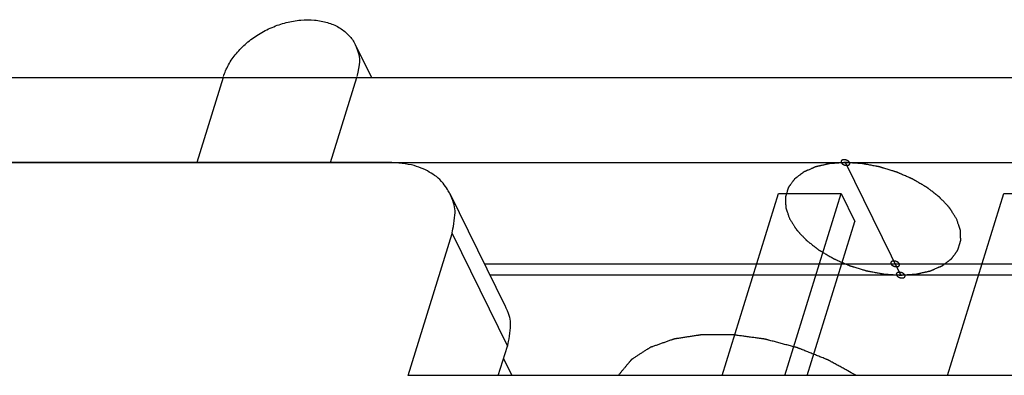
# Model space of a CAD drawing. Header units: millimetres. Extents: x -78 to 141, y 20 to 129.
# Tile 63 of 114: x 34.77 to 51.91, y 122.25 to 128.44. Entities that reach past the tile are written whole.
import ezdxf

# ---------------------------------------------------------------- set-up
doc = ezdxf.new("R2010")
doc.units = ezdxf.units.MM
doc.header["$LTSCALE"] = 16.335
doc.layers.get('0').update_dxf_attribs({"linetype": 'CONTINUOUS'})
doc.layers.add('02___PRT_ALL_AXES', color=7, linetype='CONTINUOUS')

msp = doc.modelspace()

# ---------------------------------------------------------------- linework, layer by layer
at = {"color": 7, "linetype": 'Continuous'}
for p, q in [((40.616, 128.009), (40.897, 127.437)), ((38.316, 127.437), (37.858, 125.954)), ((40.182, 125.954), (40.641, 127.437)), ((41.229, 125.954), (33.965, 125.954)), ((41.229, 125.954), (102.396, 125.954)), ((50.11, 123.993), (49.148, 125.954)), ((42.263, 125.414), (43.226, 123.453)), ((47.002, 122.247), (47.982, 125.415)), ((47.982, 125.415), (49.071, 125.415)), ((48.092, 122.247), (49.071, 125.415)), ((49.071, 125.415), (49.312, 124.925)), ((50.925, 122.247), (51.904, 125.415)), ((51.904, 125.415), (52.994, 125.415)), ((48.484, 122.247), (49.312, 124.925)), ((41.537, 122.247), (42.3, 124.719)), ((42.3, 124.719), (43.263, 122.758)), ((42.864, 124.189), (57.641, 124.189)), ((77.134, 123.993), (42.96, 123.993)), ((43.105, 122.247), (43.263, 122.758)), ((43.195, 122.54), (43.339, 122.247)), ((73.065, 122.247), (41.537, 122.247))]:
    msp.add_line(p, q, dxfattribs=at)
for points, knots in [([(38.321, 127.453), (38.341, 127.518), (38.407, 127.67), (38.543, 127.862), (38.72, 128.041), (38.93, 128.194), (39.163, 128.315), (39.41, 128.399), (39.661, 128.443), (39.904, 128.444), (40.13, 128.402), (40.329, 128.319), (40.493, 128.195), (40.577, 128.085), (40.612, 128.017), (40.616, 128.009)], [0, 0, 0, 0, 0.0709738, 0.1466967, 0.2264363, 0.3089145, 0.3925201, 0.4755125, 0.5562211, 0.6332466, 0.7056718, 0.7732752, 0.8367112, 0.8975513, 0.9064601, 0.9064601, 0.9064601, 0.9064601]), ([(40.616, 128.009), (40.62, 128), (40.689, 127.817), (40.696, 127.686), (40.649, 127.465), (40.645, 127.453)], [0, 0, 0, 0, 0.051653, 0.1141142, 0.1803648, 0.1803648, 0.1803648, 0.1803648]), ([(49.22, 125.954), (49.22, 125.954), (49.217, 125.959), (49.216, 125.961), (49.215, 125.963), (49.214, 125.964), (49.213, 125.965), (49.212, 125.967), (49.21, 125.968), (49.208, 125.97), (49.207, 125.972), (49.206, 125.973), (49.204, 125.974), (49.202, 125.975), (49.2, 125.977), (49.198, 125.979), (49.196, 125.98), (49.195, 125.982), (49.193, 125.982), (49.191, 125.984), (49.188, 125.985), (49.186, 125.987), (49.183, 125.988), (49.182, 125.989), (49.18, 125.99), (49.178, 125.991), (49.175, 125.992), (49.172, 125.993), (49.17, 125.994), (49.168, 125.995), (49.166, 125.996), (49.164, 125.996), (49.161, 125.997), (49.158, 125.998), (49.155, 125.999), (49.153, 126), (49.151, 126), (49.149, 126), (49.146, 126.001), (49.143, 126.002), (49.14, 126.002), (49.138, 126.002), (49.136, 126.002), (49.134, 126.003), (49.131, 126.003), (49.128, 126.003), (49.125, 126.003), (49.123, 126.003), (49.122, 126.003), (49.119, 126.003), (49.117, 126.003), (49.114, 126.003), (49.112, 126.003), (49.11, 126.002), (49.108, 126.002), (49.106, 126.002), (49.104, 126.001), (49.101, 126), (49.099, 126), (49.098, 126), (49.096, 125.999), (49.095, 125.998), (49.092, 125.997), (49.09, 125.996), (49.089, 125.996), (49.087, 125.995), (49.086, 125.994), (49.085, 125.993), (49.083, 125.992), (49.081, 125.991), (49.08, 125.99), (49.079, 125.989), (49.078, 125.988), (49.078, 125.987), (49.076, 125.985), (49.075, 125.984), (49.074, 125.983), (49.074, 125.982), (49.073, 125.981), (49.073, 125.979), (49.072, 125.977), (49.072, 125.976), (49.072, 125.974), (49.071, 125.973), (49.071, 125.972), (49.071, 125.97), (49.071, 125.969), (49.071, 125.967), (49.072, 125.965), (49.071, 125.964), (49.072, 125.963), (49.072, 125.961), (49.073, 125.959), (49.075, 125.954), (49.075, 125.954)], [0, 0, 0, 0, 0.00178862, 0.00268292, 0.00313008, 0.00357723, 0.00407486, 0.0045725, 0.00556776, 0.00656303, 0.00706066, 0.0075583, 0.00810164, 0.00864499, 0.00973169, 0.01081838, 0.01136173, 0.01190508, 0.01249491, 0.01308474, 0.0142644, 0.01544405, 0.01603388, 0.01662371, 0.01722604, 0.01782837, 0.01903302, 0.02023767, 0.02084, 0.02144232, 0.02205221, 0.0226621, 0.02388189, 0.02510167, 0.02571156, 0.02632145, 0.02692335, 0.02752524, 0.02872902, 0.0299328, 0.03053469, 0.03113658, 0.03172556, 0.03231453, 0.03349248, 0.03467043, 0.03525941, 0.03584838, 0.03639056, 0.03693274, 0.03801709, 0.03910144, 0.03964362, 0.0401858, 0.04068205, 0.0411783, 0.0421708, 0.04316329, 0.04365954, 0.04415579, 0.04460152, 0.04504725, 0.04593871, 0.04683018, 0.04727591, 0.04772164, 0.04812629, 0.04853094, 0.04934024, 0.05014954, 0.05055419, 0.05095884, 0.05132092, 0.05168301, 0.05240718, 0.05313135, 0.05349343, 0.05385552, 0.05420471, 0.0545539, 0.05525228, 0.05595067, 0.05629986, 0.05664905, 0.05701186, 0.05737466, 0.05810028, 0.0588259, 0.0591887, 0.05955151, 0.0599574, 0.0603633, 0.06117508, 0.06279865, 0.06279865, 0.06279865, 0.06279865]), ([(42.263, 125.413), (42.251, 125.438), (42.122, 125.652), (41.902, 125.799), (41.616, 125.932), (41.277, 125.954), (41.229, 125.954)], [0, 0, 0, 0, 0.0681269, 0.1664739, 0.2729069, 0.3887482, 0.3887482, 0.3887482, 0.3887482]), ([(51.082, 124.974), (51.07, 124.992), (51.057, 125.013), (51.036, 125.045), (51.021, 125.069), (51.008, 125.089), (50.998, 125.105), (50.991, 125.117), (50.983, 125.129), (50.977, 125.138), (50.972, 125.146), (50.969, 125.151), (50.966, 125.155), (50.964, 125.158), (50.963, 125.161), (50.961, 125.163), (50.96, 125.164), (50.959, 125.166), (50.957, 125.168), (50.955, 125.17), (50.952, 125.173), (50.949, 125.177), (50.944, 125.181), (50.937, 125.189), (50.928, 125.199), (50.917, 125.21), (50.907, 125.221), (50.892, 125.237), (50.875, 125.256), (50.853, 125.279), (50.835, 125.298), (50.821, 125.313), (50.812, 125.323), (50.805, 125.33), (50.799, 125.336), (50.795, 125.341), (50.792, 125.344), (50.79, 125.346), (50.789, 125.348), (50.787, 125.349), (50.785, 125.351), (50.781, 125.354), (50.775, 125.358), (50.768, 125.363), (50.759, 125.37), (50.748, 125.379), (50.735, 125.39), (50.721, 125.4), (50.703, 125.414), (50.681, 125.432), (50.654, 125.453), (50.631, 125.471), (50.613, 125.485), (50.602, 125.494), (50.593, 125.501), (50.586, 125.506), (50.58, 125.51), (50.577, 125.513), (50.574, 125.515), (50.573, 125.517), (50.571, 125.518), (50.568, 125.519), (50.563, 125.522), (50.557, 125.526), (50.548, 125.531), (50.538, 125.537), (50.524, 125.545), (50.503, 125.557), (50.476, 125.573), (50.444, 125.592), (50.412, 125.611), (50.385, 125.626), (50.364, 125.639), (50.351, 125.647), (50.34, 125.653), (50.332, 125.658), (50.325, 125.662), (50.32, 125.664), (50.318, 125.666), (50.316, 125.667), (50.314, 125.668), (50.311, 125.669), (50.306, 125.672), (50.298, 125.675), (50.29, 125.679), (50.278, 125.684), (50.264, 125.69), (50.24, 125.7), (50.211, 125.713), (50.176, 125.728), (50.142, 125.743), (50.113, 125.756), (50.089, 125.766), (50.075, 125.772), (50.063, 125.777), (50.054, 125.781), (50.047, 125.784), (50.042, 125.786), (50.039, 125.788), (50.037, 125.789), (50.035, 125.789), (50.032, 125.79), (50.026, 125.792), (50.019, 125.794), (50.009, 125.797), (49.997, 125.801), (49.982, 125.806), (49.957, 125.813), (49.927, 125.823), (49.89, 125.834), (49.853, 125.845), (49.822, 125.855), (49.798, 125.862), (49.783, 125.867), (49.77, 125.871), (49.761, 125.873), (49.754, 125.876), (49.748, 125.877), (49.745, 125.878), (49.743, 125.879), (49.74, 125.879), (49.737, 125.88), (49.732, 125.881), (49.724, 125.883), (49.715, 125.884), (49.702, 125.887), (49.687, 125.89), (49.662, 125.894), (49.631, 125.9), (49.593, 125.907), (49.556, 125.914), (49.525, 125.92), (49.5, 125.924), (49.485, 125.927), (49.472, 125.93), (49.463, 125.931), (49.455, 125.933), (49.45, 125.934), (49.447, 125.935), (49.444, 125.935), (49.442, 125.935), (49.439, 125.935), (49.433, 125.936), (49.426, 125.936), (49.416, 125.937), (49.404, 125.938), (49.389, 125.939), (49.364, 125.94), (49.333, 125.942), (49.296, 125.945), (49.259, 125.947), (49.228, 125.949), (49.203, 125.951), (49.188, 125.952), (49.175, 125.953), (49.166, 125.953), (49.158, 125.954), (49.153, 125.954), (49.15, 125.954), (49.148, 125.954), (49.145, 125.954), (49.143, 125.954), (49.138, 125.954), (49.13, 125.953), (49.122, 125.953), (49.111, 125.952), (49.096, 125.951), (49.074, 125.949), (49.045, 125.947), (49.011, 125.945), (48.983, 125.943), (48.96, 125.941), (48.943, 125.94), (48.926, 125.939), (48.911, 125.938), (48.9, 125.937), (48.892, 125.937), (48.884, 125.936), (48.879, 125.936), (48.877, 125.936), (48.875, 125.936), (48.873, 125.935), (48.87, 125.935), (48.866, 125.934), (48.859, 125.932), (48.852, 125.93), (48.841, 125.928), (48.829, 125.925), (48.813, 125.922), (48.798, 125.918), (48.778, 125.914), (48.752, 125.908), (48.727, 125.902), (48.706, 125.898), (48.691, 125.894), (48.676, 125.891), (48.663, 125.888), (48.653, 125.886), (48.647, 125.884), (48.642, 125.883), (48.638, 125.882), (48.635, 125.881), (48.632, 125.881), (48.63, 125.88), (48.629, 125.88), (48.626, 125.879), (48.624, 125.878), (48.62, 125.876), (48.616, 125.874), (48.611, 125.872), (48.602, 125.868), (48.591, 125.863), (48.579, 125.858), (48.566, 125.852), (48.549, 125.845), (48.527, 125.835), (48.506, 125.826), (48.488, 125.819), (48.475, 125.813), (48.463, 125.807), (48.452, 125.803), (48.443, 125.799), (48.438, 125.797), (48.434, 125.795), (48.43, 125.793), (48.428, 125.792), (48.426, 125.791), (48.425, 125.791), (48.424, 125.791), (48.423, 125.79), (48.422, 125.789), (48.421, 125.788), (48.419, 125.787), (48.416, 125.785), (48.413, 125.782), (48.409, 125.779), (48.402, 125.774), (48.393, 125.767), (48.383, 125.76), (48.373, 125.752), (48.359, 125.742), (48.342, 125.729), (48.326, 125.716), (48.312, 125.706), (48.302, 125.698), (48.292, 125.69), (48.283, 125.684), (48.276, 125.679), (48.272, 125.675), (48.269, 125.673), (48.266, 125.671), (48.264, 125.669), (48.263, 125.668), (48.262, 125.668), (48.261, 125.667), (48.261, 125.667), (48.26, 125.666), (48.259, 125.664), (48.258, 125.663), (48.256, 125.66), (48.254, 125.657), (48.251, 125.653), (48.247, 125.647), (48.241, 125.639), (48.234, 125.63), (48.228, 125.621), (48.219, 125.609), (48.207, 125.593), (48.196, 125.578), (48.187, 125.565), (48.181, 125.556), (48.174, 125.547), (48.168, 125.539), (48.164, 125.533), (48.161, 125.529), (48.159, 125.526), (48.157, 125.524), (48.156, 125.522), (48.155, 125.521), (48.154, 125.52), (48.154, 125.519), (48.153, 125.519), (48.153, 125.518), (48.153, 125.516), (48.152, 125.514), (48.151, 125.511), (48.15, 125.508), (48.149, 125.503), (48.147, 125.496), (48.144, 125.488), (48.141, 125.477), (48.138, 125.467), (48.133, 125.452), (48.128, 125.435), (48.123, 125.417), (48.118, 125.403), (48.115, 125.393), (48.112, 125.382), (48.109, 125.373), (48.107, 125.366), (48.106, 125.362), (48.105, 125.359), (48.104, 125.356), (48.103, 125.354), (48.103, 125.352), (48.103, 125.351), (48.102, 125.351), (48.102, 125.35), (48.102, 125.349), (48.103, 125.347), (48.103, 125.345), (48.103, 125.342), (48.103, 125.338), (48.103, 125.333), (48.103, 125.326), (48.104, 125.316), (48.104, 125.305), (48.105, 125.293), (48.105, 125.278), (48.106, 125.259), (48.107, 125.24), (48.107, 125.225), (48.108, 125.213), (48.108, 125.202), (48.108, 125.192), (48.109, 125.185), (48.109, 125.18), (48.109, 125.176), (48.109, 125.173), (48.109, 125.171), (48.109, 125.169), (48.109, 125.168), (48.109, 125.168), (48.11, 125.167), (48.11, 125.166), (48.111, 125.164), (48.111, 125.162), (48.112, 125.159), (48.114, 125.154), (48.116, 125.149), (48.118, 125.141), (48.122, 125.131), (48.126, 125.119), (48.13, 125.107), (48.136, 125.091), (48.143, 125.071), (48.151, 125.046), (48.162, 125.014), (48.17, 124.991), (48.176, 124.974)], [0, 0, 0, 0, 0.017886, 0.026829, 0.035772, 0.044715, 0.049187, 0.053658, 0.05813, 0.062602, 0.064837, 0.067073, 0.068191, 0.069309, 0.070427, 0.070986, 0.071545, 0.072167, 0.072789, 0.074033, 0.075277, 0.076521, 0.079009, 0.081497, 0.086474, 0.09145, 0.096426, 0.101403, 0.111355, 0.121308, 0.131261, 0.136237, 0.141213, 0.143701, 0.14619, 0.148678, 0.149922, 0.150544, 0.151166, 0.151845, 0.152524, 0.153883, 0.156599, 0.159316, 0.162033, 0.167466, 0.1729, 0.178333, 0.183767, 0.194634, 0.205501, 0.216368, 0.221801, 0.227235, 0.229951, 0.232668, 0.235385, 0.236743, 0.237422, 0.238102, 0.238839, 0.239576, 0.241051, 0.244, 0.246949, 0.249898, 0.255796, 0.261695, 0.273491, 0.285288, 0.297084, 0.308881, 0.314779, 0.320678, 0.323627, 0.326576, 0.329525, 0.331, 0.331737, 0.332474, 0.333227, 0.33398, 0.335486, 0.338498, 0.341509, 0.344521, 0.350544, 0.356567, 0.368614, 0.38066, 0.392707, 0.404753, 0.410777, 0.4168, 0.419812, 0.422823, 0.425835, 0.427341, 0.428094, 0.428846, 0.429609, 0.430371, 0.431896, 0.434945, 0.437995, 0.441044, 0.447143, 0.453242, 0.46544, 0.477638, 0.489836, 0.502033, 0.508132, 0.514231, 0.517281, 0.52033, 0.52338, 0.524904, 0.525667, 0.526429, 0.527181, 0.527934, 0.529439, 0.532448, 0.535457, 0.538467, 0.544486, 0.550505, 0.562543, 0.57458, 0.586618, 0.598656, 0.604675, 0.610694, 0.613703, 0.616713, 0.619722, 0.621227, 0.621979, 0.622732, 0.623468, 0.624204, 0.625677, 0.628621, 0.631566, 0.634511, 0.640401, 0.646291, 0.65807, 0.66985, 0.681629, 0.693409, 0.699298, 0.705188, 0.708133, 0.711078, 0.714023, 0.715495, 0.716231, 0.716968, 0.717645, 0.718323, 0.719679, 0.722389, 0.7251, 0.727811, 0.733233, 0.738655, 0.749498, 0.760342, 0.771185, 0.776607, 0.782029, 0.787451, 0.792872, 0.795583, 0.798294, 0.801005, 0.80236, 0.803038, 0.803716, 0.804336, 0.804957, 0.806197, 0.808678, 0.81116, 0.813641, 0.818603, 0.823566, 0.828528, 0.833491, 0.843416, 0.853341, 0.858303, 0.863266, 0.868228, 0.873191, 0.875672, 0.878153, 0.879394, 0.880635, 0.881875, 0.882496, 0.883116, 0.883673, 0.88423, 0.885345, 0.886459, 0.887573, 0.889802, 0.89203, 0.896488, 0.900945, 0.905402, 0.90986, 0.918774, 0.927689, 0.932146, 0.936604, 0.941061, 0.945518, 0.947747, 0.949975, 0.95109, 0.952204, 0.953318, 0.953876, 0.954154, 0.954433, 0.954686, 0.954939, 0.955444, 0.956456, 0.957468, 0.958479, 0.960502, 0.962526, 0.966572, 0.970619, 0.974665, 0.978712, 0.986805, 0.994898, 0.998944, 1.002991, 1.007037, 1.011084, 1.013107, 1.01513, 1.016142, 1.017153, 1.018165, 1.018671, 1.018924, 1.019177, 1.019403, 1.019629, 1.020082, 1.020987, 1.021892, 1.022798, 1.024608, 1.026418, 1.030039, 1.03366, 1.037281, 1.040902, 1.048144, 1.055385, 1.059006, 1.062627, 1.066248, 1.069869, 1.071679, 1.07349, 1.074395, 1.0753, 1.076205, 1.076658, 1.076884, 1.07711, 1.077329, 1.077547, 1.077983, 1.078856, 1.079729, 1.080602, 1.082348, 1.084094, 1.087586, 1.091078, 1.09457, 1.098062, 1.105046, 1.112029, 1.115521, 1.119013, 1.122505, 1.125997, 1.127743, 1.129489, 1.130362, 1.131235, 1.132108, 1.132544, 1.132763, 1.132981, 1.133208, 1.133434, 1.133888, 1.134795, 1.135702, 1.136609, 1.138423, 1.140237, 1.143865, 1.147493, 1.151121, 1.154749, 1.162006, 1.169262, 1.17289, 1.176518, 1.180146, 1.183774, 1.185588, 1.187402, 1.188309, 1.189216, 1.190123, 1.190577, 1.190803, 1.19103, 1.191284, 1.191538, 1.192045, 1.19306, 1.194074, 1.195089, 1.197119, 1.199148, 1.203207, 1.207266, 1.211325, 1.215384, 1.223502, 1.23162, 1.239737, 1.255973, 1.255973, 1.255973, 1.255973]), ([(49.075, 125.954), (49.075, 125.954), (49.078, 125.95), (49.079, 125.948), (49.08, 125.946), (49.081, 125.945), (49.082, 125.944), (49.083, 125.942), (49.085, 125.94), (49.087, 125.938), (49.088, 125.937), (49.089, 125.936), (49.091, 125.935), (49.093, 125.933), (49.095, 125.931), (49.097, 125.93), (49.099, 125.928), (49.1, 125.927), (49.102, 125.926), (49.104, 125.925), (49.107, 125.923), (49.109, 125.922), (49.112, 125.921), (49.113, 125.92), (49.115, 125.919), (49.117, 125.918), (49.12, 125.917), (49.123, 125.915), (49.125, 125.914), (49.127, 125.914), (49.129, 125.913), (49.131, 125.912), (49.134, 125.911), (49.138, 125.91), (49.14, 125.91), (49.142, 125.909), (49.144, 125.909), (49.146, 125.908), (49.149, 125.908), (49.152, 125.907), (49.155, 125.907), (49.157, 125.906), (49.159, 125.906), (49.161, 125.906), (49.164, 125.906), (49.167, 125.906), (49.17, 125.905), (49.172, 125.905), (49.173, 125.905), (49.176, 125.906), (49.178, 125.906), (49.181, 125.906), (49.184, 125.906), (49.185, 125.906), (49.187, 125.907), (49.189, 125.907), (49.191, 125.908), (49.194, 125.908), (49.196, 125.909), (49.197, 125.909), (49.199, 125.91), (49.2, 125.91), (49.203, 125.911), (49.205, 125.912), (49.206, 125.913), (49.208, 125.913), (49.209, 125.914), (49.21, 125.915), (49.212, 125.917), (49.214, 125.918), (49.215, 125.919), (49.216, 125.92), (49.217, 125.921), (49.217, 125.922), (49.219, 125.923), (49.22, 125.925), (49.221, 125.926), (49.221, 125.927), (49.222, 125.928), (49.222, 125.93), (49.223, 125.931), (49.223, 125.933), (49.223, 125.934), (49.224, 125.935), (49.224, 125.937), (49.224, 125.938), (49.224, 125.94), (49.224, 125.942), (49.223, 125.943), (49.224, 125.945), (49.223, 125.946), (49.223, 125.947), (49.222, 125.95), (49.22, 125.954), (49.22, 125.954)], [0, 0, 0, 0, 0.00178862, 0.00268292, 0.00313008, 0.00357723, 0.00407486, 0.0045725, 0.00556776, 0.00656303, 0.00706066, 0.0075583, 0.00810164, 0.00864499, 0.00973169, 0.01081838, 0.01136173, 0.01190508, 0.01249491, 0.01308474, 0.0142644, 0.01544405, 0.01603388, 0.01662371, 0.01722604, 0.01782837, 0.01903302, 0.02023767, 0.02084, 0.02144232, 0.02205221, 0.0226621, 0.02388189, 0.02510167, 0.02571156, 0.02632145, 0.02692335, 0.02752524, 0.02872902, 0.0299328, 0.03053469, 0.03113658, 0.03172556, 0.03231453, 0.03349248, 0.03467043, 0.03525941, 0.03584838, 0.03639056, 0.03693274, 0.03801709, 0.03910144, 0.03964362, 0.0401858, 0.04068205, 0.0411783, 0.0421708, 0.04316329, 0.04365954, 0.04415579, 0.04460152, 0.04504725, 0.04593871, 0.04683018, 0.04727591, 0.04772164, 0.04812629, 0.04853094, 0.04934024, 0.05014954, 0.05055419, 0.05095884, 0.05132092, 0.05168301, 0.05240718, 0.05313135, 0.05349343, 0.05385552, 0.05420471, 0.0545539, 0.05525228, 0.05595067, 0.05629986, 0.05664905, 0.05701186, 0.05737466, 0.05810028, 0.0588259, 0.0591887, 0.05955151, 0.0599574, 0.0603633, 0.06117508, 0.06279865, 0.06279865, 0.06279865, 0.06279865]), ([(42.3, 124.719), (42.307, 124.742), (42.371, 125.083), (42.343, 125.233), (42.266, 125.408), (42.263, 125.413)], [0, 0, 0, 0, 0.1025684, 0.1985153, 0.2250107, 0.2250107, 0.2250107, 0.2250107]), ([(48.176, 124.974), (48.187, 124.956), (48.201, 124.935), (48.221, 124.902), (48.236, 124.879), (48.249, 124.859), (48.259, 124.843), (48.267, 124.831), (48.274, 124.819), (48.281, 124.809), (48.286, 124.801), (48.289, 124.796), (48.291, 124.792), (48.293, 124.789), (48.295, 124.787), (48.296, 124.785), (48.297, 124.783), (48.298, 124.782), (48.3, 124.78), (48.302, 124.778), (48.305, 124.775), (48.309, 124.771), (48.313, 124.766), (48.32, 124.759), (48.329, 124.749), (48.34, 124.738), (48.351, 124.726), (48.365, 124.711), (48.383, 124.692), (48.404, 124.669), (48.422, 124.65), (48.437, 124.634), (48.445, 124.625), (48.453, 124.617), (48.458, 124.612), (48.463, 124.607), (48.466, 124.603), (48.467, 124.602), (48.469, 124.6), (48.47, 124.599), (48.473, 124.597), (48.477, 124.594), (48.482, 124.59), (48.489, 124.584), (48.498, 124.577), (48.509, 124.568), (48.523, 124.558), (48.536, 124.547), (48.554, 124.533), (48.577, 124.516), (48.604, 124.495), (48.626, 124.477), (48.644, 124.463), (48.656, 124.454), (48.665, 124.447), (48.671, 124.442), (48.677, 124.437), (48.681, 124.434), (48.683, 124.432), (48.685, 124.431), (48.687, 124.43), (48.689, 124.428), (48.694, 124.426), (48.701, 124.422), (48.709, 124.417), (48.72, 124.411), (48.733, 124.403), (48.754, 124.39), (48.781, 124.375), (48.813, 124.356), (48.845, 124.337), (48.872, 124.321), (48.893, 124.309), (48.907, 124.301), (48.918, 124.295), (48.926, 124.29), (48.932, 124.286), (48.937, 124.283), (48.94, 124.282), (48.942, 124.28), (48.944, 124.28), (48.947, 124.278), (48.952, 124.276), (48.959, 124.273), (48.968, 124.269), (48.979, 124.264), (48.994, 124.258), (49.017, 124.248), (49.046, 124.235), (49.081, 124.22), (49.116, 124.205), (49.145, 124.192), (49.168, 124.182), (49.183, 124.175), (49.194, 124.17), (49.203, 124.167), (49.21, 124.163), (49.215, 124.161), (49.218, 124.16), (49.22, 124.159), (49.223, 124.158), (49.226, 124.157), (49.231, 124.156), (49.239, 124.153), (49.248, 124.15), (49.26, 124.147), (49.275, 124.142), (49.3, 124.134), (49.331, 124.125), (49.367, 124.114), (49.404, 124.102), (49.435, 124.093), (49.459, 124.085), (49.475, 124.081), (49.487, 124.077), (49.496, 124.074), (49.504, 124.072), (49.509, 124.07), (49.512, 124.069), (49.515, 124.068), (49.517, 124.068), (49.52, 124.068), (49.525, 124.067), (49.533, 124.065), (49.543, 124.063), (49.555, 124.061), (49.571, 124.058), (49.595, 124.053), (49.627, 124.048), (49.664, 124.041), (49.701, 124.034), (49.732, 124.028), (49.757, 124.023), (49.773, 124.02), (49.785, 124.018), (49.795, 124.016), (49.802, 124.015), (49.808, 124.014), (49.811, 124.013), (49.813, 124.013), (49.816, 124.012), (49.819, 124.012), (49.824, 124.012), (49.832, 124.011), (49.841, 124.011), (49.853, 124.01), (49.869, 124.009), (49.894, 124.007), (49.924, 124.005), (49.962, 124.003), (49.999, 124), (50.03, 123.998), (50.054, 123.997), (50.07, 123.996), (50.082, 123.995), (50.091, 123.994), (50.099, 123.994), (50.104, 123.994), (50.108, 123.993), (50.11, 123.993), (50.112, 123.993), (50.115, 123.994), (50.12, 123.994), (50.127, 123.994), (50.135, 123.995), (50.147, 123.996), (50.161, 123.997), (50.184, 123.998), (50.212, 124), (50.246, 124.003), (50.275, 124.005), (50.298, 124.006), (50.315, 124.007), (50.332, 124.008), (50.346, 124.009), (50.357, 124.01), (50.366, 124.011), (50.373, 124.011), (50.378, 124.012), (50.381, 124.012), (50.383, 124.012), (50.385, 124.012), (50.387, 124.013), (50.392, 124.014), (50.398, 124.015), (50.406, 124.017), (50.416, 124.019), (50.429, 124.022), (50.444, 124.026), (50.459, 124.029), (50.48, 124.034), (50.505, 124.04), (50.531, 124.045), (50.551, 124.05), (50.566, 124.053), (50.581, 124.057), (50.594, 124.06), (50.604, 124.062), (50.611, 124.063), (50.616, 124.065), (50.62, 124.066), (50.623, 124.066), (50.625, 124.067), (50.627, 124.067), (50.629, 124.068), (50.631, 124.069), (50.634, 124.07), (50.637, 124.071), (50.641, 124.073), (50.647, 124.076), (50.655, 124.079), (50.666, 124.084), (50.679, 124.09), (50.692, 124.095), (50.709, 124.103), (50.73, 124.112), (50.752, 124.122), (50.769, 124.129), (50.782, 124.135), (50.795, 124.14), (50.806, 124.145), (50.814, 124.149), (50.82, 124.151), (50.824, 124.153), (50.827, 124.154), (50.83, 124.155), (50.832, 124.156), (50.833, 124.157), (50.833, 124.157), (50.834, 124.158), (50.835, 124.158), (50.836, 124.159), (50.839, 124.161), (50.841, 124.163), (50.845, 124.165), (50.849, 124.169), (50.856, 124.174), (50.864, 124.18), (50.874, 124.188), (50.884, 124.196), (50.898, 124.206), (50.915, 124.219), (50.932, 124.232), (50.945, 124.242), (50.956, 124.25), (50.966, 124.257), (50.974, 124.264), (50.981, 124.269), (50.985, 124.272), (50.989, 124.275), (50.991, 124.277), (50.993, 124.278), (50.995, 124.279), (50.996, 124.28), (50.996, 124.28), (50.997, 124.281), (50.997, 124.282), (50.998, 124.283), (51, 124.285), (51.001, 124.287), (51.004, 124.29), (51.006, 124.294), (51.011, 124.3), (51.016, 124.308), (51.023, 124.317), (51.03, 124.327), (51.039, 124.339), (51.05, 124.354), (51.061, 124.37), (51.07, 124.382), (51.077, 124.391), (51.084, 124.401), (51.089, 124.408), (51.094, 124.414), (51.096, 124.418), (51.099, 124.421), (51.1, 124.424), (51.102, 124.426), (51.103, 124.427), (51.103, 124.428), (51.104, 124.428), (51.104, 124.429), (51.104, 124.43), (51.105, 124.431), (51.105, 124.434), (51.106, 124.436), (51.107, 124.44), (51.109, 124.444), (51.111, 124.451), (51.113, 124.46), (51.117, 124.47), (51.12, 124.481), (51.124, 124.495), (51.129, 124.513), (51.135, 124.53), (51.139, 124.544), (51.142, 124.555), (51.145, 124.565), (51.148, 124.574), (51.15, 124.581), (51.151, 124.586), (51.153, 124.589), (51.153, 124.592), (51.154, 124.594), (51.154, 124.595), (51.155, 124.596), (51.155, 124.597), (51.155, 124.598), (51.155, 124.599), (51.155, 124.6), (51.155, 124.603), (51.155, 124.606), (51.154, 124.609), (51.154, 124.614), (51.154, 124.622), (51.154, 124.631), (51.153, 124.643), (51.153, 124.654), (51.152, 124.669), (51.151, 124.688), (51.151, 124.708), (51.15, 124.723), (51.15, 124.734), (51.149, 124.746), (51.149, 124.755), (51.149, 124.763), (51.149, 124.768), (51.148, 124.771), (51.148, 124.774), (51.148, 124.777), (51.148, 124.778), (51.148, 124.779), (51.148, 124.78), (51.148, 124.781), (51.147, 124.782), (51.147, 124.784), (51.146, 124.786), (51.145, 124.789), (51.144, 124.793), (51.142, 124.798), (51.139, 124.806), (51.136, 124.816), (51.131, 124.828), (51.127, 124.841), (51.122, 124.857), (51.115, 124.877), (51.107, 124.901), (51.095, 124.934), (51.087, 124.957), (51.082, 124.974)], [0, 0, 0, 0, 0.017886, 0.026829, 0.035772, 0.044715, 0.049187, 0.053658, 0.05813, 0.062602, 0.064837, 0.067073, 0.068191, 0.069309, 0.070427, 0.070986, 0.071545, 0.072167, 0.072789, 0.074033, 0.075277, 0.076521, 0.079009, 0.081497, 0.086474, 0.09145, 0.096426, 0.101403, 0.111355, 0.121308, 0.131261, 0.136237, 0.141213, 0.143701, 0.14619, 0.148678, 0.149922, 0.150544, 0.151166, 0.151845, 0.152524, 0.153883, 0.156599, 0.159316, 0.162033, 0.167466, 0.1729, 0.178333, 0.183767, 0.194634, 0.205501, 0.216368, 0.221801, 0.227235, 0.229951, 0.232668, 0.235385, 0.236743, 0.237422, 0.238102, 0.238839, 0.239576, 0.241051, 0.244, 0.246949, 0.249898, 0.255796, 0.261695, 0.273491, 0.285288, 0.297084, 0.308881, 0.314779, 0.320678, 0.323627, 0.326576, 0.329525, 0.331, 0.331737, 0.332474, 0.333227, 0.33398, 0.335486, 0.338498, 0.341509, 0.344521, 0.350544, 0.356567, 0.368614, 0.38066, 0.392707, 0.404753, 0.410777, 0.4168, 0.419812, 0.422823, 0.425835, 0.427341, 0.428094, 0.428846, 0.429609, 0.430371, 0.431896, 0.434945, 0.437995, 0.441044, 0.447143, 0.453242, 0.46544, 0.477638, 0.489836, 0.502033, 0.508132, 0.514231, 0.517281, 0.52033, 0.52338, 0.524904, 0.525667, 0.526429, 0.527181, 0.527934, 0.529439, 0.532448, 0.535457, 0.538467, 0.544486, 0.550505, 0.562543, 0.57458, 0.586618, 0.598656, 0.604675, 0.610694, 0.613703, 0.616713, 0.619722, 0.621227, 0.621979, 0.622732, 0.623468, 0.624204, 0.625677, 0.628621, 0.631566, 0.634511, 0.640401, 0.646291, 0.65807, 0.66985, 0.681629, 0.693409, 0.699298, 0.705188, 0.708133, 0.711078, 0.714023, 0.715495, 0.716231, 0.716968, 0.717645, 0.718323, 0.719679, 0.722389, 0.7251, 0.727811, 0.733233, 0.738655, 0.749498, 0.760342, 0.771185, 0.776607, 0.782029, 0.787451, 0.792872, 0.795583, 0.798294, 0.801005, 0.80236, 0.803038, 0.803716, 0.804336, 0.804957, 0.806197, 0.808678, 0.81116, 0.813641, 0.818603, 0.823566, 0.828528, 0.833491, 0.843416, 0.853341, 0.858303, 0.863266, 0.868228, 0.873191, 0.875672, 0.878153, 0.879394, 0.880635, 0.881875, 0.882496, 0.883116, 0.883673, 0.88423, 0.885345, 0.886459, 0.887573, 0.889802, 0.89203, 0.896488, 0.900945, 0.905402, 0.90986, 0.918774, 0.927689, 0.932146, 0.936604, 0.941061, 0.945518, 0.947747, 0.949975, 0.95109, 0.952204, 0.953318, 0.953876, 0.954154, 0.954433, 0.954686, 0.954939, 0.955444, 0.956456, 0.957468, 0.958479, 0.960502, 0.962526, 0.966572, 0.970619, 0.974665, 0.978712, 0.986805, 0.994898, 0.998944, 1.002991, 1.007037, 1.011084, 1.013107, 1.01513, 1.016142, 1.017153, 1.018165, 1.018671, 1.018924, 1.019177, 1.019403, 1.019629, 1.020082, 1.020987, 1.021892, 1.022798, 1.024608, 1.026418, 1.030039, 1.03366, 1.037281, 1.040902, 1.048144, 1.055385, 1.059006, 1.062627, 1.066248, 1.069869, 1.071679, 1.07349, 1.074395, 1.0753, 1.076205, 1.076658, 1.076884, 1.07711, 1.077329, 1.077547, 1.077983, 1.078856, 1.079729, 1.080602, 1.082348, 1.084094, 1.087586, 1.091078, 1.09457, 1.098062, 1.105046, 1.112029, 1.115521, 1.119013, 1.122505, 1.125997, 1.127743, 1.129489, 1.130362, 1.131235, 1.132108, 1.132544, 1.132763, 1.132981, 1.133208, 1.133434, 1.133888, 1.134795, 1.135702, 1.136609, 1.138423, 1.140237, 1.143865, 1.147493, 1.151121, 1.154749, 1.162006, 1.169262, 1.17289, 1.176518, 1.180146, 1.183774, 1.185588, 1.187402, 1.188309, 1.189216, 1.190123, 1.190577, 1.190803, 1.19103, 1.191284, 1.191538, 1.192045, 1.19306, 1.194074, 1.195089, 1.197119, 1.199148, 1.203207, 1.207266, 1.211325, 1.215384, 1.223502, 1.23162, 1.239737, 1.255973, 1.255973, 1.255973, 1.255973]), ([(50.086, 124.189), (50.086, 124.189), (50.084, 124.194), (50.082, 124.196), (50.081, 124.198), (50.08, 124.199), (50.079, 124.2), (50.078, 124.202), (50.076, 124.203), (50.074, 124.205), (50.073, 124.207), (50.072, 124.208), (50.07, 124.209), (50.068, 124.211), (50.066, 124.212), (50.064, 124.214), (50.062, 124.215), (50.061, 124.217), (50.059, 124.217), (50.057, 124.219), (50.054, 124.22), (50.052, 124.222), (50.05, 124.223), (50.048, 124.224), (50.046, 124.225), (50.044, 124.226), (50.041, 124.227), (50.038, 124.228), (50.036, 124.229), (50.034, 124.23), (50.032, 124.231), (50.03, 124.231), (50.027, 124.232), (50.024, 124.233), (50.021, 124.234), (50.019, 124.235), (50.017, 124.235), (50.015, 124.235), (50.012, 124.236), (50.009, 124.237), (50.006, 124.237), (50.004, 124.237), (50.003, 124.238), (50, 124.238), (49.997, 124.238), (49.994, 124.238), (49.991, 124.238), (49.99, 124.238), (49.988, 124.238), (49.986, 124.238), (49.983, 124.238), (49.98, 124.238), (49.978, 124.238), (49.976, 124.238), (49.974, 124.237), (49.972, 124.237), (49.97, 124.236), (49.967, 124.235), (49.965, 124.235), (49.964, 124.235), (49.962, 124.234), (49.961, 124.233), (49.959, 124.232), (49.956, 124.232), (49.955, 124.231), (49.953, 124.23), (49.952, 124.229), (49.951, 124.228), (49.949, 124.227), (49.948, 124.226), (49.946, 124.225), (49.945, 124.224), (49.945, 124.223), (49.944, 124.222), (49.943, 124.22), (49.941, 124.219), (49.941, 124.218), (49.94, 124.217), (49.94, 124.216), (49.939, 124.214), (49.939, 124.212), (49.938, 124.211), (49.938, 124.209), (49.937, 124.208), (49.937, 124.207), (49.937, 124.206), (49.937, 124.204), (49.938, 124.202), (49.938, 124.2), (49.938, 124.199), (49.938, 124.198), (49.939, 124.196), (49.939, 124.194), (49.941, 124.189), (49.941, 124.189)], [0, 0, 0, 0, 0.00178862, 0.00268292, 0.00313008, 0.00357723, 0.00407486, 0.0045725, 0.00556776, 0.00656303, 0.00706066, 0.0075583, 0.00810164, 0.00864499, 0.00973169, 0.01081838, 0.01136173, 0.01190508, 0.01249491, 0.01308474, 0.0142644, 0.01544405, 0.01603388, 0.01662371, 0.01722604, 0.01782837, 0.01903302, 0.02023767, 0.02084, 0.02144232, 0.02205221, 0.0226621, 0.02388189, 0.02510167, 0.02571156, 0.02632145, 0.02692335, 0.02752524, 0.02872902, 0.0299328, 0.03053469, 0.03113658, 0.03172556, 0.03231453, 0.03349248, 0.03467043, 0.03525941, 0.03584838, 0.03639056, 0.03693274, 0.03801709, 0.03910144, 0.03964362, 0.0401858, 0.04068205, 0.0411783, 0.0421708, 0.04316329, 0.04365954, 0.04415579, 0.04460152, 0.04504725, 0.04593871, 0.04683018, 0.04727591, 0.04772164, 0.04812629, 0.04853094, 0.04934024, 0.05014954, 0.05055419, 0.05095884, 0.05132092, 0.05168301, 0.05240718, 0.05313135, 0.05349343, 0.05385552, 0.05420471, 0.0545539, 0.05525228, 0.05595067, 0.05629986, 0.05664905, 0.05701186, 0.05737466, 0.05810028, 0.0588259, 0.0591887, 0.05955151, 0.0599574, 0.0603633, 0.06117508, 0.06279866, 0.06279866, 0.06279866, 0.06279866]), ([(49.941, 124.189), (49.941, 124.189), (49.944, 124.185), (49.945, 124.183), (49.946, 124.181), (49.947, 124.18), (49.948, 124.179), (49.95, 124.177), (49.951, 124.175), (49.953, 124.173), (49.955, 124.172), (49.956, 124.171), (49.957, 124.17), (49.959, 124.168), (49.961, 124.166), (49.963, 124.165), (49.965, 124.163), (49.966, 124.162), (49.968, 124.161), (49.97, 124.16), (49.973, 124.158), (49.976, 124.157), (49.978, 124.156), (49.979, 124.155), (49.981, 124.154), (49.983, 124.153), (49.986, 124.152), (49.989, 124.15), (49.991, 124.149), (49.993, 124.149), (49.995, 124.148), (49.997, 124.147), (50.001, 124.146), (50.004, 124.145), (50.006, 124.145), (50.008, 124.144), (50.01, 124.144), (50.012, 124.143), (50.015, 124.143), (50.018, 124.142), (50.021, 124.142), (50.023, 124.141), (50.025, 124.141), (50.027, 124.141), (50.03, 124.141), (50.033, 124.141), (50.036, 124.14), (50.038, 124.14), (50.039, 124.14), (50.042, 124.141), (50.045, 124.141), (50.047, 124.141), (50.05, 124.141), (50.051, 124.141), (50.053, 124.142), (50.055, 124.142), (50.057, 124.143), (50.06, 124.143), (50.062, 124.144), (50.064, 124.144), (50.065, 124.145), (50.067, 124.145), (50.069, 124.146), (50.071, 124.147), (50.073, 124.148), (50.074, 124.148), (50.075, 124.149), (50.076, 124.15), (50.078, 124.152), (50.08, 124.153), (50.081, 124.154), (50.082, 124.155), (50.083, 124.156), (50.084, 124.157), (50.085, 124.158), (50.086, 124.16), (50.087, 124.161), (50.087, 124.162), (50.088, 124.163), (50.088, 124.165), (50.089, 124.166), (50.089, 124.168), (50.09, 124.169), (50.09, 124.171), (50.09, 124.172), (50.09, 124.173), (50.09, 124.175), (50.09, 124.177), (50.09, 124.179), (50.09, 124.18), (50.089, 124.181), (50.089, 124.183), (50.088, 124.185), (50.086, 124.189), (50.086, 124.189)], [0, 0, 0, 0, 0.00178862, 0.00268292, 0.00313008, 0.00357723, 0.00407486, 0.0045725, 0.00556776, 0.00656303, 0.00706066, 0.0075583, 0.00810164, 0.00864499, 0.00973169, 0.01081838, 0.01136173, 0.01190508, 0.01249491, 0.01308474, 0.0142644, 0.01544405, 0.01603388, 0.01662371, 0.01722604, 0.01782837, 0.01903302, 0.02023767, 0.02084, 0.02144232, 0.02205221, 0.0226621, 0.02388189, 0.02510167, 0.02571156, 0.02632145, 0.02692335, 0.02752524, 0.02872902, 0.0299328, 0.03053469, 0.03113658, 0.03172556, 0.03231453, 0.03349248, 0.03467043, 0.03525941, 0.03584838, 0.03639056, 0.03693274, 0.03801709, 0.03910144, 0.03964362, 0.0401858, 0.04068205, 0.0411783, 0.0421708, 0.04316329, 0.04365954, 0.04415579, 0.04460152, 0.04504725, 0.04593871, 0.04683018, 0.04727591, 0.04772164, 0.04812629, 0.04853094, 0.04934024, 0.05014954, 0.05055419, 0.05095884, 0.05132092, 0.05168301, 0.05240718, 0.05313135, 0.05349343, 0.05385552, 0.05420471, 0.0545539, 0.05525228, 0.05595067, 0.05629986, 0.05664905, 0.05701186, 0.05737466, 0.05810028, 0.0588259, 0.0591887, 0.05955151, 0.0599574, 0.0603633, 0.06117508, 0.06279866, 0.06279866, 0.06279866, 0.06279866]), ([(50.183, 123.993), (50.182, 123.993), (50.18, 123.998), (50.178, 124), (50.177, 124.002), (50.176, 124.003), (50.175, 124.004), (50.174, 124.005), (50.172, 124.007), (50.17, 124.009), (50.169, 124.011), (50.168, 124.012), (50.166, 124.013), (50.165, 124.014), (50.162, 124.016), (50.16, 124.018), (50.158, 124.019), (50.157, 124.02), (50.155, 124.021), (50.153, 124.023), (50.151, 124.024), (50.148, 124.026), (50.146, 124.027), (50.144, 124.028), (50.142, 124.029), (50.14, 124.03), (50.137, 124.031), (50.134, 124.032), (50.132, 124.033), (50.13, 124.034), (50.128, 124.035), (50.126, 124.035), (50.123, 124.036), (50.12, 124.037), (50.117, 124.038), (50.116, 124.039), (50.114, 124.039), (50.111, 124.039), (50.108, 124.04), (50.105, 124.04), (50.103, 124.041), (50.101, 124.041), (50.099, 124.041), (50.096, 124.042), (50.093, 124.042), (50.09, 124.042), (50.088, 124.042), (50.086, 124.042), (50.084, 124.042), (50.082, 124.042), (50.079, 124.042), (50.076, 124.042), (50.074, 124.041), (50.072, 124.041), (50.071, 124.041), (50.069, 124.041), (50.066, 124.04), (50.063, 124.039), (50.061, 124.039), (50.06, 124.039), (50.059, 124.038), (50.057, 124.037), (50.055, 124.036), (50.053, 124.035), (50.051, 124.035), (50.05, 124.034), (50.049, 124.033), (50.047, 124.032), (50.046, 124.031), (50.044, 124.03), (50.043, 124.029), (50.041, 124.028), (50.041, 124.027), (50.04, 124.026), (50.039, 124.024), (50.038, 124.023), (50.037, 124.021), (50.036, 124.021), (50.036, 124.019), (50.035, 124.018), (50.035, 124.016), (50.034, 124.015), (50.034, 124.013), (50.033, 124.012), (50.034, 124.011), (50.034, 124.009), (50.034, 124.008), (50.034, 124.006), (50.034, 124.004), (50.034, 124.003), (50.034, 124.002), (50.035, 124), (50.036, 123.998), (50.037, 123.993), (50.037, 123.993)], [0, 0, 0, 0, 0.00178862, 0.00268292, 0.00313008, 0.00357723, 0.00407486, 0.0045725, 0.00556776, 0.00656303, 0.00706066, 0.0075583, 0.00810164, 0.00864499, 0.00973169, 0.01081838, 0.01136173, 0.01190508, 0.01249491, 0.01308474, 0.0142644, 0.01544405, 0.01603388, 0.01662371, 0.01722604, 0.01782837, 0.01903302, 0.02023767, 0.02084, 0.02144232, 0.02205221, 0.0226621, 0.02388189, 0.02510167, 0.02571156, 0.02632145, 0.02692335, 0.02752524, 0.02872902, 0.0299328, 0.03053469, 0.03113658, 0.03172556, 0.03231453, 0.03349248, 0.03467043, 0.03525941, 0.03584838, 0.03639056, 0.03693274, 0.03801709, 0.03910144, 0.03964362, 0.0401858, 0.04068205, 0.0411783, 0.0421708, 0.04316329, 0.04365954, 0.04415579, 0.04460152, 0.04504725, 0.04593871, 0.04683018, 0.04727591, 0.04772164, 0.04812629, 0.04853094, 0.04934024, 0.05014954, 0.05055419, 0.05095884, 0.05132092, 0.05168301, 0.05240718, 0.05313135, 0.05349343, 0.05385552, 0.05420471, 0.0545539, 0.05525228, 0.05595067, 0.05629986, 0.05664905, 0.05701186, 0.05737466, 0.05810028, 0.0588259, 0.0591887, 0.05955151, 0.0599574, 0.0603633, 0.06117508, 0.06279865, 0.06279865, 0.06279865, 0.06279865]), ([(50.037, 123.993), (50.037, 123.993), (50.04, 123.989), (50.041, 123.987), (50.043, 123.985), (50.043, 123.984), (50.044, 123.983), (50.046, 123.981), (50.048, 123.979), (50.049, 123.977), (50.051, 123.976), (50.052, 123.974), (50.053, 123.974), (50.055, 123.972), (50.057, 123.97), (50.06, 123.969), (50.061, 123.967), (50.063, 123.966), (50.064, 123.965), (50.066, 123.964), (50.069, 123.962), (50.072, 123.961), (50.074, 123.96), (50.075, 123.959), (50.077, 123.958), (50.08, 123.957), (50.082, 123.956), (50.085, 123.954), (50.088, 123.953), (50.089, 123.952), (50.091, 123.952), (50.094, 123.951), (50.097, 123.95), (50.1, 123.949), (50.102, 123.949), (50.104, 123.948), (50.106, 123.948), (50.109, 123.947), (50.112, 123.947), (50.115, 123.946), (50.117, 123.946), (50.119, 123.945), (50.121, 123.945), (50.123, 123.945), (50.127, 123.945), (50.13, 123.944), (50.132, 123.944), (50.134, 123.944), (50.136, 123.944), (50.138, 123.944), (50.141, 123.945), (50.144, 123.945), (50.146, 123.945), (50.148, 123.945), (50.149, 123.946), (50.151, 123.946), (50.154, 123.947), (50.156, 123.947), (50.158, 123.948), (50.16, 123.948), (50.161, 123.948), (50.163, 123.949), (50.165, 123.95), (50.167, 123.951), (50.169, 123.952), (50.17, 123.952), (50.171, 123.953), (50.172, 123.954), (50.174, 123.955), (50.176, 123.957), (50.177, 123.958), (50.178, 123.958), (50.179, 123.96), (50.18, 123.961), (50.181, 123.962), (50.182, 123.964), (50.183, 123.965), (50.184, 123.966), (50.184, 123.967), (50.184, 123.968), (50.185, 123.97), (50.185, 123.972), (50.186, 123.973), (50.186, 123.974), (50.186, 123.976), (50.186, 123.977), (50.186, 123.979), (50.186, 123.981), (50.186, 123.982), (50.186, 123.984), (50.185, 123.985), (50.185, 123.986), (50.184, 123.989), (50.183, 123.993), (50.183, 123.993)], [0, 0, 0, 0, 0.00178862, 0.00268292, 0.00313008, 0.00357723, 0.00407486, 0.0045725, 0.00556776, 0.00656303, 0.00706066, 0.0075583, 0.00810164, 0.00864499, 0.00973169, 0.01081838, 0.01136173, 0.01190508, 0.01249491, 0.01308474, 0.0142644, 0.01544405, 0.01603388, 0.01662371, 0.01722604, 0.01782837, 0.01903302, 0.02023767, 0.02084, 0.02144232, 0.02205221, 0.0226621, 0.02388189, 0.02510167, 0.02571156, 0.02632145, 0.02692335, 0.02752524, 0.02872902, 0.0299328, 0.03053469, 0.03113658, 0.03172556, 0.03231453, 0.03349248, 0.03467043, 0.03525941, 0.03584838, 0.03639056, 0.03693274, 0.03801709, 0.03910144, 0.03964362, 0.0401858, 0.04068205, 0.0411783, 0.0421708, 0.04316329, 0.04365954, 0.04415579, 0.04460152, 0.04504725, 0.04593871, 0.04683018, 0.04727591, 0.04772164, 0.04812629, 0.04853094, 0.04934024, 0.05014954, 0.05055419, 0.05095884, 0.05132092, 0.05168301, 0.05240718, 0.05313135, 0.05349343, 0.05385552, 0.05420471, 0.0545539, 0.05525228, 0.05595067, 0.05629986, 0.05664905, 0.05701186, 0.05737466, 0.05810028, 0.0588259, 0.0591887, 0.05955151, 0.0599574, 0.0603633, 0.06117508, 0.06279865, 0.06279865, 0.06279865, 0.06279865]), ([(43.226, 123.452), (43.229, 123.447), (43.305, 123.272), (43.333, 123.122), (43.27, 122.781), (43.263, 122.758)], [0, 0, 0, 0, 0.0264954, 0.1224423, 0.2250107, 0.2250107, 0.2250107, 0.2250107]), ([(49.328, 122.248), (49.256, 122.287), (49.22, 122.307), (49.122, 122.361), (49.067, 122.392), (49.021, 122.417), (48.987, 122.436), (48.953, 122.455), (48.925, 122.471), (48.902, 122.483), (48.885, 122.493), (48.871, 122.5), (48.859, 122.507), (48.852, 122.511), (48.847, 122.514), (48.843, 122.516), (48.84, 122.517), (48.837, 122.518), (48.831, 122.52), (48.824, 122.524), (48.811, 122.529), (48.795, 122.535), (48.771, 122.545), (48.739, 122.557), (48.689, 122.577), (48.627, 122.602), (48.565, 122.627), (48.515, 122.647), (48.477, 122.662), (48.44, 122.677), (48.409, 122.689), (48.384, 122.699), (48.365, 122.707), (48.346, 122.714), (48.331, 122.72), (48.32, 122.725), (48.314, 122.727), (48.311, 122.728), (48.308, 122.729), (48.304, 122.73), (48.297, 122.732), (48.289, 122.734), (48.279, 122.737), (48.266, 122.74), (48.242, 122.746), (48.209, 122.755), (48.156, 122.769), (48.09, 122.787), (48.023, 122.804), (47.97, 122.818), (47.931, 122.829), (47.891, 122.84), (47.851, 122.85), (47.818, 122.859), (47.794, 122.865), (47.781, 122.869), (47.771, 122.871), (47.761, 122.874), (47.754, 122.876), (47.749, 122.877), (47.746, 122.878), (47.744, 122.878), (47.741, 122.879), (47.737, 122.879), (47.73, 122.88), (47.722, 122.881), (47.709, 122.883), (47.693, 122.885), (47.673, 122.888), (47.647, 122.891), (47.614, 122.896), (47.575, 122.901), (47.523, 122.908), (47.458, 122.917), (47.392, 122.926), (47.34, 122.933), (47.301, 122.938), (47.268, 122.943), (47.242, 122.946), (47.223, 122.949), (47.208, 122.951), (47.198, 122.952), (47.194, 122.953), (47.191, 122.953), (47.188, 122.954), (47.184, 122.954), (47.179, 122.954), (47.173, 122.954), (47.165, 122.954), (47.155, 122.954), (47.143, 122.954), (47.127, 122.954), (47.101, 122.954), (47.057, 122.954), (46.994, 122.954), (46.918, 122.954), (46.842, 122.954), (46.785, 122.954), (46.747, 122.954), (46.728, 122.954), (46.709, 122.954), (46.693, 122.954), (46.68, 122.954), (46.671, 122.954), (46.663, 122.954), (46.656, 122.954), (46.652, 122.954), (46.649, 122.954), (46.647, 122.954), (46.645, 122.954), (46.642, 122.953), (46.638, 122.953), (46.63, 122.951), (46.617, 122.949), (46.6, 122.947), (46.578, 122.943), (46.549, 122.939), (46.515, 122.934), (46.47, 122.927), (46.413, 122.918), (46.357, 122.909), (46.312, 122.902), (46.278, 122.897), (46.249, 122.892), (46.227, 122.889), (46.21, 122.886), (46.195, 122.884), (46.184, 122.882), (46.177, 122.881), (46.171, 122.88), (46.168, 122.88), (46.165, 122.88), (46.164, 122.879), (46.163, 122.879), (46.161, 122.878), (46.158, 122.877), (46.152, 122.875), (46.145, 122.872), (46.138, 122.87), (46.128, 122.866), (46.111, 122.861), (46.087, 122.852), (46.058, 122.842), (46.029, 122.831), (45.999, 122.821), (45.961, 122.807), (45.922, 122.794), (45.883, 122.78), (45.854, 122.77), (45.825, 122.759), (45.801, 122.751), (45.784, 122.745), (45.774, 122.741), (45.767, 122.739), (45.761, 122.737), (45.756, 122.735), (45.754, 122.734), (45.752, 122.734), (45.751, 122.733), (45.75, 122.733), (45.748, 122.732), (45.745, 122.73), (45.74, 122.727), (45.734, 122.723), (45.727, 122.718), (45.717, 122.711), (45.705, 122.704), (45.69, 122.694), (45.67, 122.681), (45.647, 122.666), (45.624, 122.651), (45.593, 122.631), (45.562, 122.611), (45.531, 122.59), (45.508, 122.575), (45.484, 122.56), (45.465, 122.548), (45.449, 122.537), (45.44, 122.531), (45.433, 122.527), (45.429, 122.524), (45.426, 122.522), (45.424, 122.521), (45.422, 122.52), (45.421, 122.519), (45.42, 122.518), (45.419, 122.517), (45.418, 122.516), (45.416, 122.513), (45.412, 122.509), (45.408, 122.504), (45.404, 122.5), (45.399, 122.493), (45.393, 122.485), (45.385, 122.476), (45.377, 122.466), (45.366, 122.454), (45.353, 122.438), (45.337, 122.419), (45.316, 122.393), (45.29, 122.362), (45.258, 122.324), (45.227, 122.286), (45.206, 122.26), (45.195, 122.248)], [0, 0, 0, 0, 0.049382, 0.074074, 0.098765, 0.11111, 0.123456, 0.135802, 0.148147, 0.15432, 0.160493, 0.166666, 0.169752, 0.172838, 0.174382, 0.175935, 0.176733, 0.177532, 0.179129, 0.182324, 0.185518, 0.191907, 0.198296, 0.211074, 0.223851, 0.249407, 0.274963, 0.28774, 0.300518, 0.313296, 0.326074, 0.332463, 0.338851, 0.34524, 0.351629, 0.354824, 0.356421, 0.35722, 0.358033, 0.359664, 0.361296, 0.364559, 0.367823, 0.371086, 0.377612, 0.390665, 0.403718, 0.429825, 0.455931, 0.468984, 0.482037, 0.49509, 0.508143, 0.521196, 0.527722, 0.530986, 0.534249, 0.537512, 0.540775, 0.541591, 0.542407, 0.54321, 0.543993, 0.545558, 0.547123, 0.550253, 0.553384, 0.559644, 0.565905, 0.572165, 0.584687, 0.597208, 0.609729, 0.634771, 0.659813, 0.672334, 0.684856, 0.697377, 0.703637, 0.709898, 0.716158, 0.717724, 0.719289, 0.720071, 0.720854, 0.722365, 0.723871, 0.725377, 0.728389, 0.731401, 0.734413, 0.740436, 0.74646, 0.758508, 0.782603, 0.806699, 0.830794, 0.854889, 0.860913, 0.866937, 0.872961, 0.878985, 0.881997, 0.885008, 0.88802, 0.889526, 0.891032, 0.891785, 0.892521, 0.893202, 0.893883, 0.895245, 0.896607, 0.902055, 0.907503, 0.912951, 0.923847, 0.934744, 0.94564, 0.967432, 0.989225, 1.000121, 1.011017, 1.021914, 1.027362, 1.03281, 1.038258, 1.040982, 1.043706, 1.045068, 1.04643, 1.047111, 1.047439, 1.047744, 1.048356, 1.048967, 1.051412, 1.053856, 1.056301, 1.058746, 1.063636, 1.073415, 1.083194, 1.092974, 1.102753, 1.112532, 1.132091, 1.14187, 1.15165, 1.161429, 1.171208, 1.176098, 1.178543, 1.180988, 1.183433, 1.184655, 1.185266, 1.185877, 1.18648, 1.186755, 1.18703, 1.188129, 1.190328, 1.192527, 1.194725, 1.199123, 1.20352, 1.207918, 1.216713, 1.225508, 1.234303, 1.243098, 1.260688, 1.269483, 1.278278, 1.287073, 1.295868, 1.300265, 1.304663, 1.306862, 1.307961, 1.30906, 1.31016, 1.310709, 1.311259, 1.31153, 1.311774, 1.312264, 1.313244, 1.315203, 1.317162, 1.319121, 1.32108, 1.324999, 1.328917, 1.332835, 1.336753, 1.34459, 1.352426, 1.360263, 1.375936, 1.391609, 1.407282, 1.422955, 1.422955, 1.422955, 1.422955])]:
    msp.add_open_spline(points, degree=3, knots=knots, dxfattribs=at)
at = {"layer": '02___PRT_ALL_AXES', "color": 7, "linetype": 'Continuous'}
for p, q in [((-75.853, 127.437), (102.855, 127.437)), ((-76.311, 125.954), (102.396, 125.954))]:
    msp.add_line(p, q, dxfattribs=at)

doc.saveas('drawing.dxf')
